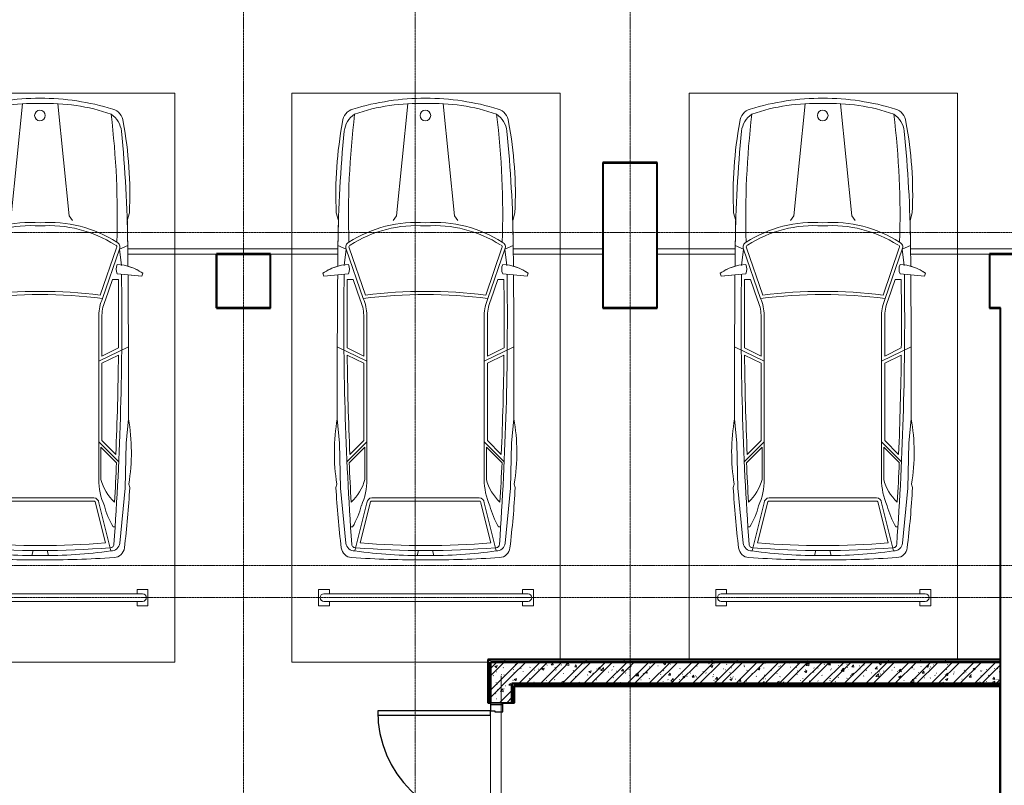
# Model space of a CAD drawing. Header units: millimetres. Extents: x 5617 to 131373, y -9330 to 158328.
# Tile 20 of 83: x 36578 to 45747, y 27952 to 35084. Entities that reach past the tile are written whole.
import ezdxf

# ---------------------------------------------------------------- set-up
doc = ezdxf.new("R2010")
doc.units = ezdxf.units.MM
doc.linetypes.add('ADSK_Линия сетки', pattern=[25, 20, -2.5, 0, -2.5])
doc.linetypes.add('Линия сетки', pattern=[25, 20, -2.5, 0, -2.5])
for name, color, linetype, lineweight in [('Двери', 7, 'Continuous', 18), ('Каркас несущий', 7, 'Continuous', 18), ('Каркас_Импост', 7, 'Continuous', 30), ('Монтажный зазор', 7, 'Continuous', 30), ('Оси', 7, 'Continuous', 9), ('Панель', 7, 'Continuous', 30), ('Парковка', 7, 'Continuous', 18), ('Перекрытия', 7, 'Continuous', 18), ('Стены разрез', 7, 'Continuous', 40), ('Стены штриховка', 7, 'Continuous', 40), ('Элементы узлов', 7, 'Continuous', 18)]:
    doc.layers.add(name, color=color, linetype=linetype, lineweight=lineweight)
pattern_1 = [(50, (0, 0), (218.62117, -19.1268), [22.86, -251.46]), (355, (0, 0), (-42.29187, 229.2684), [18.288, -201.168]), (100.451, (18.22, -1.6), (176.33107, 210.13963), [19.428, -213.708]), (46.184, (0, 60.96), (325.29495, -50.45164), [34.29, -377.19]), (96.636, (27.1, 56.76), (284.883, 296.9127), [29.142, -320.562]), (351.184, (0, 60.96), (284.8858, 296.9107), [27.432, -301.752]), (21, (30.48, 45.72), (181.93753, -122.71832), [22.86, -251.46]), (326, (30.48, 45.72), (74.16223, 221.0262), [18.288, -201.168]), (71.451, (45.64, 35.5), (256.10035, 98.30526), [19.428, -213.708]), (37.5, (0, 0), (3.70639, 101.465895), [3.353, -195.377, 3.353, -200.863, -201.93]), (37.5, (0, 0), (3.70639, 101.465895), [-402.946, 3.353, -198.577]), (7.5, (0, 0), (80.18358, 120.21653), [3.353, -113.081, 3.353, -190.805, -76.962]), (7.5, (0, 0), (80.18358, 120.21653), [-310.591, 3.353, -73.609]), (327.5, (-67.97, 0), (162.708646, -6.87497), [3.353, -72.847, 3.353, -234.391, -315.468]), (327.5, (-67.97, 0), (162.708646, -6.87497), [-313.944, 3.353, -312.115]), (317.5, (-98.45, 0), (177.75468, 30.51183), [3.353, -95.707, 3.353, -154.534, -224.028]), (317.5, (-98.45, 0), (177.75468, 30.51183), [-256.946, 3.353, -220.675])]
pattern_2 = [(45, (0, 0), (-101.02788, 101.02788), []), (45, (67.35, 0), (-101.02788, 101.02788), [])]
pattern_3 = [(0, (0, 0), (406.4, 101.6), [33.528, -271.272, 33.528, -271.272, -1625.6]), (0, (0, 0), (406.4, 101.6), [-609.6, 33.528, -576.072, 33.528, -271.272, -711.2]), (0, (0, 0), (406.4, 101.6), [-1524, 33.528, -169.672, 33.528, -474.472]), (120, (152.4, 50.8), (-291.18818, 301.15272), [33.528, -271.272, 33.528, -271.272, -1625.6]), (120, (152.4, 50.8), (-291.18818, 301.15272), [-609.6, 33.528, -576.072, 33.528, -271.272, -711.2]), (120, (152.4, 50.8), (-291.18818, 301.15272), [-1524, 33.528, -169.672, 33.528, -474.472]), (240, (203.2, 254), (-115.21182, -402.75272), [33.528, -271.272, 33.528, -271.272, -1625.6]), (240, (203.2, 254), (-115.21182, -402.75272), [-609.6, 33.528, -576.072, 33.528, -271.272, -711.2]), (240, (203.2, 254), (-115.21182, -402.75272), [-1524, 33.528, -169.672, 33.528, -474.472])]

# ---------------------------------------------------------------- blocks, each defined once
blk = doc.blocks.new('101_Дверь_Однопольная - _ПЧ_Мет_1000х2000_ВРУ_ГРЩ_EIS60_Л-4454155-МКСС_LB01_-7_650__Кабельные конструкции_Лотки_4')
at = {"layer": 'Каркас_Импост', "color": 253, "true_color": 0xaaaaaa}
for p, q in [((-525, 100), (-585, 100)), ((-585, 100), (-585, -15)), ((-525, 60), (-525, 100)), ((585, 100), (525, 100)), ((525, 100), (525, 60)), ((585, -15), (585, 100)), ((-515, 60), (-525, 60)), ((-515, -15), (-515, 60)), ((525, 60), (515, 60)), ((515, 60), (515, -15)), ((-585, -15), (-515, -15)), ((515, -15), (585, -15))]:
    blk.add_line(p, q, dxfattribs=at)
at = {"layer": 'Монтажный зазор', "color": 253, "true_color": 0xaaaaaa}
for p, q in [((-585, 100), (-600, 100)), ((-600, 100), (-600, -15)), ((-585, -15), (-585, 100)), ((600, 100), (585, 100)), ((585, 100), (585, -15)), ((600, -15), (600, 100)), ((-600, -15), (-585, -15)), ((585, -15), (600, -15))]:
    blk.add_line(p, q, dxfattribs=at)
at = {"layer": 'Панель', "color": 253, "true_color": 0xaaaaaa}
for p, q in [((525, 1150), (485, 1150)), ((485, 1150), (485, 100)), ((525, 100), (525, 1150)), ((485, 100), (525, 100))]:
    blk.add_line(p, q, dxfattribs=at)
blk.add_arc((525, 100), 1050, 90, 180, dxfattribs=at)
blk = doc.blocks.new('ПР - _ПЧ_1200_200_Оп250-250_Шаг300_Арм16_Арм10-V19-МКСС_LB01_-7_650__Кабельные конструкции_Лотки_4')
at = {"layer": 'Каркас несущий', "color": 21, "true_color": 0xffaaaa}
for p, q in [((-850, 0), (850, 0)), ((-850, 0), (-600, 0)), ((-515, 0), (515, 0)), ((600, 0), (850, 0))]:
    blk.add_line(p, q, dxfattribs=at)
blk = doc.blocks.new('199_Парковочные места 3 класса и МГН - Средний класс-5604842-МКСС_LB01_-7_650__Кабельные конструкции_Лотки_4')
at = {"layer": 'Парковка', "color": 253, "true_color": 0xaaaaaa}
for p, q in [((0, 5275), (0, 0)), ((2500, 0), (2500, 5275)), ((250, 4775), (350, 4775)), ((250, 4625), (250, 4775)), ((350, 4735), (350, 4775)), ((2150, 4735), (2150, 4775)), ((2150, 4775), (2250, 4775)), ((2250, 4625), (2250, 4775)), ((300, 4735), (2200, 4735)), ((250, 4625), (350, 4625)), ((300, 4665), (2200, 4665)), ((350, 4625), (350, 4665)), ((2150, 4625), (2150, 4665)), ((2150, 4625), (2250, 4625)), ((0, 0), (2500, 0))]:
    blk.add_line(p, q, dxfattribs=at)
for centre, start, end in [((300, 4700), 90, 270), ((2200, 4700), 270, 90)]:
    blk.add_arc(centre, 35, start, end, dxfattribs=at)
at = {"layer": 'Элементы узлов', "color": 253, "true_color": 0xaaaaaa}
for p, q in [((707.7, 3817), (596, 4265.1)), ((1188.1, 4261.3), (1176.6, 4307.4)), ((1319.5, 4261.3), (1331, 4307.4)), ((1799.9, 3817), (1911.6, 4265.1)), ((511.9, 4192.1), (462.6, 3681.8)), ((737.9, 3819.8), (645.9, 4188.9)), ((1769.7, 3819.8), (1861.7, 4188.9)), ((1995.8, 4192.1), (2045.1, 3681.8)), ((574.3, 4041.7), (555, 4041.7)), ((1933.4, 4041.7), (1952.6, 4041.7)), ((1253.8, 3800.9), (753.8, 3800.9)), ((1253.8, 3770.9), (753.8, 3770.9)), ((1253.8, 3800.9), (1753.8, 3800.9)), ((1253.8, 3770.9), (1753.8, 3770.9)), ((419.2, 3675.6), (428.5, 3641.5)), ((428.5, 3641.5), (419.2, 3675.6)), ((462.6, 3681.8), (453.3, 3259.9)), ((2045.1, 3681.8), (2054.4, 3259.9)), ((2088.5, 3675.6), (2079.2, 3641.5)), ((2088.5, 3675.6), (2079.2, 3641.5)), ((687.7, 3297.4), (687.7, 3598.1)), ((707.7, 2069.1), (707.7, 3598.1)), ((1800, 2069.1), (1799.9, 3598.1)), ((1819.9, 3297.4), (1819.9, 3598.1)), ((707.7, 3249.1), (521.7, 3435.1)), ((687.7, 3297.4), (542, 3443)), ((1799.9, 3249.1), (1986, 3435.1)), ((1819.9, 3297.4), (1965.6, 3443)), ((677.7, 3236.7), (548.7, 3365.7)), ((1830, 3236.7), (1959, 3365.7)), ((453.3, 3259.9), (431.6, 3033.4)), ((677.7, 2516.2), (677.7, 3236.7)), ((1830, 2516.2), (1830, 3236.7)), ((2054.4, 3259.9), (2076.1, 3033.4)), ((707.7, 2497.5), (431.5, 2362.6)), ((677.7, 2516.2), (524, 2441.1)), ((1800, 2497.5), (2076.1, 2362.6)), ((1830, 2516.2), (1983.6, 2441.1)), ((677.7, 2449.4), (523.4, 2374)), ((677.7, 2069.4), (677.7, 2449.4)), ((1830, 2069.4), (1830, 2449.4)), ((1830, 2449.4), (1984.3, 2374)), ((515.3, 1452.5), (672.7, 1914.3)), ((542.8, 1440), (693.3, 1881.5)), ((580.4, 1736.3), (644.8, 1925.3)), ((1964.9, 1440), (1814.4, 1881.5)), ((1992.3, 1452.5), (1834.9, 1914.3)), ((1927.3, 1736.3), (1862.8, 1925.3)), ((297.9, 1678.4), (307.5, 1706.8)), ((297.9, 1678.4), (307.5, 1706.8)), ((307.5, 1706.8), (535.8, 1682.8)), ((307.5, 1706.8), (435.2, 1693.4)), ((580.4, 1736.3), (524.7, 1736.3)), ((1927.3, 1736.3), (1982.9, 1736.3)), ((2200.1, 1706.8), (1971.9, 1682.8)), ((2072.4, 1693.4), (2200.1, 1706.8)), ((2209.8, 1678.4), (2200.1, 1706.8)), ((2200.1, 1706.8), (2209.8, 1678.4)), ((435.9, 1612.5), (437.8, 1418.4)), ((437.8, 1418.4), (435.9, 1612.5)), ((515.3, 1452.5), (496.7, 1604.6)), ((1992.3, 1452.5), (2010.9, 1604.6)), ((2071.8, 1612.5), (2069.9, 1418.4)), ((2071.8, 1612.5), (2069.9, 1418.4)), ((515.3, 1452.5), (437.8, 1418.4)), ((1992.3, 1452.5), (2069.9, 1418.4)), ((422.3, 1114.3), (442.5, 1185.5)), ((422.3, 1114.3), (442.5, 1185.5)), ((952.8, 1185.7), (983.8, 1142.3)), ((983.8, 1142.3), (1089.6, 98.7)), ((1523.8, 1142.3), (1418.1, 98.7)), ((1554.8, 1185.7), (1523.8, 1142.3)), ((2085.4, 1114.3), (2065.2, 1185.5)), ((2065.2, 1185.5), (2085.4, 1114.3))]:
    blk.add_line(p, q, dxfattribs=at)
blk.add_circle((1255.7, 208.4), 49.6, dxfattribs=at)
for centre, radius, start, end in [((571.1, 4224.2), 103.1, 93.64072, 173.11645), ((571.1, 4224.2), 103.1, 93.64072, 173.11645), ((1249.8, -6442.3), 10791.2, 89.97872, 93.64072), ((1249.8, -6442.3), 10791.2, 89.97872, 93.64072), ((1257.8, -6442.3), 10791.2, 86.35928, 90.02128), ((1257.8, -6442.3), 10791.2, 86.35928, 90.02128), ((1936.5, 4224.2), 103.1, 6.88355, 86.35928), ((1936.5, 4224.2), 103.1, 6.88355, 86.35928), ((9206.1, 3181.8), 8800.8, 173.11645, 176.78329), ((9206.1, 3181.8), 8800.8, 173.11645, 176.78329), ((592.6, 4184.1), 81.1, 87.57714, 174.30712), ((599.8, 4201.7), 33.8, 82.90499, 175.94567), ((1185.4, 179.7), 4127.7, 89.05008, 98.20922), ((1253.8, -3792.2), 8053.7, 85.37189, 94.62811), ((1322.3, 179.7), 4127.7, 81.79078, 90.94992), ((1907.8, 4201.7), 33.8, 4.05433, 97.09501), ((1915.1, 4184.1), 81.1, 5.69288, 92.42286), ((-6698.4, 3181.8), 8800.8, 3.21671, 6.88355), ((-6698.4, 3181.8), 8800.8, 3.21671, 6.88355), ((29999.8, 2117.9), 29507.5, 175.94567, 180.83663), ((1253.8, -2688.8), 6904.6, 84.9489, 95.0511), ((-27492.1, 2117.9), 29507.5, 359.16337, 4.05433), ((-103, 3648.4), 783.2, 14.41856, 30.14464), ((2610.7, 3648.4), 783.2, 149.85536, 165.58144), ((29999.8, 2117.9), 29487.5, 176.7104, 177.42426), ((270, 3491.9), 431, 14.26033, 47.55829), ((104.4, 3598.1), 603.3, 359.9999, 24.0001), ((753.8, 3817), 46.1, 180, 270), ((753.8, 3817), 16.1, 170.21272, 270), ((1753.8, 3817), 16.1, 270, 9.78728), ((1753.8, 3817), 46.1, 270, 360), ((2403.2, 3598.1), 603.3, 155.9999, 180.0001), ((2237.6, 3491.9), 431, 132.44171, 165.73967), ((-27492.1, 2117.9), 29487.5, 2.57574, 3.2896), ((2197.9, 3346.5), 1793.9, 170.53349, 190.05076), ((2197.9, 3346.5), 1793.9, 170.53349, 190.05076), ((309.7, 3346.5), 1793.9, 349.94924, 9.46651), ((309.7, 3346.5), 1793.9, 349.94924, 9.46651), ((29999.8, 2117.9), 29477.5, 177.57386, 179.37165), ((-27492.1, 2117.9), 29477.5, 0.62835, 2.42614), ((122294.8, 2693.9), 121863.7, 179.840376, 180.470422), ((122294.8, 2693.9), 121863.7, 179.840376, 180.470422), ((-119787.1, 2693.9), 121863.7, 359.529578, 0.159624), ((-119787.1, 2693.9), 121863.7, 359.529578, 0.159624), ((29999.8, 2117.9), 29477.5, 179.50208, 180.74176), ((-27492.1, 2117.9), 29477.5, 359.25824, 0.49792), ((308.1, 2077.9), 369.7, 335.61396, 358.68292), ((308.1, 2077.9), 399.7, 335.8269, 358.73332), ((2199.5, 2077.9), 399.7, 181.26668, 204.1731), ((2199.5, 2077.9), 369.7, 181.31708, 204.38604), ((1253.8, 6444.6), 4567.5, 262.69112, 277.30914), ((1253.8, 6444.6), 4597.5, 262.99667, 277.00359), ((545.7, 2019.9), 421.9, 234.03344, 268.65511), ((545.7, 2019.9), 421.9, 234.03344, 254.91982), ((444.1, 1640.4), 100.9, 335.18442, 24.81558), ((2063.5, 1640.4), 100.9, 155.18442, 204.81558), ((1962, 2019.9), 421.9, 271.34489, 305.96656), ((1962, 2019.9), 421.9, 285.08018, 305.96656), ((12318.1, 1542.7), 11881, 180.5997, 185.74132), ((12318.1, 1542.7), 11881, 180.5997, 181.72311), ((555, 1431.5), 44.9, 152.07654, 249.86273), ((8357.7, 1141), 7822.1, 178.18053, 186.93909), ((1172.2, 2380), 1175.5, 237.43771, 273.98192), ((555, 1431.5), 14.9, 145.34334, 249.86273), ((1172.2, 2380), 1145.5, 237.43771, 274.08639), ((1335.5, 2380), 1145.5, 265.91361, 302.76957), ((1335.5, 2380), 1175.5, 266.01808, 302.56229), ((-5850.1, 1141), 7822.1, 353.06091, 1.81947), ((1952.7, 1431.5), 14.9, 280.82416, 34.65666), ((1952.7, 1431.5), 44.9, 290.13727, 27.92346), ((-9810.4, 1542.7), 11881, 354.25868, 359.4003), ((-9810.4, 1542.7), 11881, 358.27689, 359.4003), ((3990.7, 937.1), 3572.9, 177.15703, 190.80498), ((3990.7, 937.1), 3572.9, 177.15703, 190.80498), ((-1483.1, 937.1), 3572.9, 349.19502, 2.84297), ((-1483.1, 937.1), 3572.9, 349.19502, 2.84297), ((710.3, 375.7), 214.7, 185.74132, 236.84435), ((1797.4, 375.7), 214.7, 303.15565, 354.25868), ((617.5, 279.1), 136.8, 184.93354, 253.12837), ((617.5, 279.1), 136.8, 184.93354, 253.12837), ((1178.2, 1868.5), 1772, 250.71315, 272.44644), ((1329.5, 1868.5), 1772, 267.55356, 289.28685), ((1890.2, 279.1), 136.8, 286.87163, 355.06646), ((1890.2, 279.1), 136.8, 286.87163, 355.06646), ((1253.8, 2377.4), 2329.4, 253.12837, 269.9999), ((1253.8, 2377.4), 2329.4, 253.12837, 269.9999), ((1253.8, 2377.4), 2329.4, 270.0001, 286.87163), ((1253.8, 2377.4), 2329.4, 270.0001, 286.87163)]:
    blk.add_arc(centre, radius, start, end, dxfattribs=at)
blk = doc.blocks.new('199_Парковочные места 3 класса и МГН - Средний класс-V26-МКСС_LB01_-7_650__Кабельные конструкции_Лотки_4')
at = {"layer": 'Парковка', "color": 253, "true_color": 0xaaaaaa}
for p, q in [((0, 5275), (0, 0)), ((2500, 5300), (675, 5300)), ((2500, 0), (2500, 5300)), ((250, 4775), (350, 4775)), ((250, 4625), (250, 4775)), ((350, 4735), (350, 4775)), ((2150, 4735), (2150, 4775)), ((2150, 4775), (2250, 4775)), ((2250, 4625), (2250, 4775)), ((300, 4735), (2200, 4735)), ((250, 4625), (350, 4625)), ((300, 4665), (2200, 4665)), ((350, 4625), (350, 4665)), ((2150, 4625), (2150, 4665)), ((2150, 4625), (2250, 4625)), ((0, 0), (2500, 0))]:
    blk.add_line(p, q, dxfattribs=at)
for centre, start, end in [((300, 4700), 90, 270), ((2200, 4700), 270, 90)]:
    blk.add_arc(centre, 35, start, end, dxfattribs=at)
at = {"layer": 'Элементы узлов', "color": 253, "true_color": 0xaaaaaa}
for p, q in [((707.7, 3817), (596, 4265.1)), ((1188.1, 4261.3), (1176.6, 4307.4)), ((1319.5, 4261.3), (1331, 4307.4)), ((1799.9, 3817), (1911.6, 4265.1)), ((511.9, 4192.1), (462.6, 3681.8)), ((737.9, 3819.8), (645.9, 4188.9)), ((1769.7, 3819.8), (1861.7, 4188.9)), ((1995.8, 4192.1), (2045.1, 3681.8)), ((574.3, 4041.7), (555, 4041.7)), ((1933.4, 4041.7), (1952.6, 4041.7)), ((1253.8, 3800.9), (753.8, 3800.9)), ((1253.8, 3770.9), (753.8, 3770.9)), ((1253.8, 3800.9), (1753.8, 3800.9)), ((1253.8, 3770.9), (1753.8, 3770.9)), ((419.2, 3675.6), (428.5, 3641.5)), ((428.5, 3641.5), (419.2, 3675.6)), ((462.6, 3681.8), (453.3, 3259.9)), ((2045.1, 3681.8), (2054.4, 3259.9)), ((2088.5, 3675.6), (2079.2, 3641.5)), ((2088.5, 3675.6), (2079.2, 3641.5)), ((687.7, 3297.4), (687.7, 3598.1)), ((707.7, 2069.1), (707.7, 3598.1)), ((1800, 2069.1), (1799.9, 3598.1)), ((1819.9, 3297.4), (1819.9, 3598.1)), ((707.7, 3249.1), (521.7, 3435.1)), ((687.7, 3297.4), (542, 3443)), ((1799.9, 3249.1), (1986, 3435.1)), ((1819.9, 3297.4), (1965.6, 3443)), ((677.7, 3236.7), (548.7, 3365.7)), ((1830, 3236.7), (1959, 3365.7)), ((453.3, 3259.9), (431.6, 3033.4)), ((677.7, 2516.2), (677.7, 3236.7)), ((1830, 2516.2), (1830, 3236.7)), ((2054.4, 3259.9), (2076.1, 3033.4)), ((707.7, 2497.5), (431.5, 2362.6)), ((677.7, 2516.2), (524, 2441.1)), ((1800, 2497.5), (2076.1, 2362.6)), ((1830, 2516.2), (1983.6, 2441.1)), ((677.7, 2449.4), (523.4, 2374)), ((677.7, 2069.4), (677.7, 2449.4)), ((1830, 2069.4), (1830, 2449.4)), ((1830, 2449.4), (1984.3, 2374)), ((515.3, 1452.5), (672.7, 1914.3)), ((542.8, 1440), (693.3, 1881.5)), ((580.4, 1736.3), (644.8, 1925.3)), ((1964.9, 1440), (1814.4, 1881.5)), ((1992.3, 1452.5), (1834.9, 1914.3)), ((1927.3, 1736.3), (1862.8, 1925.3)), ((297.9, 1678.4), (307.5, 1706.8)), ((297.9, 1678.4), (307.5, 1706.8)), ((307.5, 1706.8), (535.8, 1682.8)), ((307.5, 1706.8), (435.2, 1693.4)), ((580.4, 1736.3), (524.7, 1736.3)), ((1927.3, 1736.3), (1982.9, 1736.3)), ((2200.1, 1706.8), (1971.9, 1682.8)), ((2072.4, 1693.4), (2200.1, 1706.8)), ((2209.8, 1678.4), (2200.1, 1706.8)), ((2200.1, 1706.8), (2209.8, 1678.4)), ((435.9, 1612.5), (437.8, 1418.4)), ((437.8, 1418.4), (435.9, 1612.5)), ((515.3, 1452.5), (496.7, 1604.6)), ((1992.3, 1452.5), (2010.9, 1604.6)), ((2071.8, 1612.5), (2069.9, 1418.4)), ((2071.8, 1612.5), (2069.9, 1418.4)), ((515.3, 1452.5), (437.8, 1418.4)), ((1992.3, 1452.5), (2069.9, 1418.4)), ((422.3, 1114.3), (442.5, 1185.5)), ((422.3, 1114.3), (442.5, 1185.5)), ((952.8, 1185.7), (983.8, 1142.3)), ((983.8, 1142.3), (1089.6, 98.7)), ((1523.8, 1142.3), (1418.1, 98.7)), ((1554.8, 1185.7), (1523.8, 1142.3)), ((2085.4, 1114.3), (2065.2, 1185.5)), ((2065.2, 1185.5), (2085.4, 1114.3))]:
    blk.add_line(p, q, dxfattribs=at)
blk.add_circle((1255.7, 208.4), 49.6, dxfattribs=at)
for centre, radius, start, end in [((571.1, 4224.2), 103.1, 93.64072, 173.11645), ((571.1, 4224.2), 103.1, 93.64072, 173.11645), ((1249.8, -6442.3), 10791.2, 89.97872, 93.64072), ((1249.8, -6442.3), 10791.2, 89.97872, 93.64072), ((1257.8, -6442.3), 10791.2, 86.35928, 90.02128), ((1257.8, -6442.3), 10791.2, 86.35928, 90.02128), ((1936.5, 4224.2), 103.1, 6.88355, 86.35928), ((1936.5, 4224.2), 103.1, 6.88355, 86.35928), ((9206.1, 3181.8), 8800.8, 173.11645, 176.78329), ((9206.1, 3181.8), 8800.8, 173.11645, 176.78329), ((592.6, 4184.1), 81.1, 87.57714, 174.30712), ((599.8, 4201.7), 33.8, 82.90499, 175.94567), ((1185.4, 179.7), 4127.7, 89.05008, 98.20922), ((1253.8, -3792.2), 8053.7, 85.37189, 94.62811), ((1322.3, 179.7), 4127.7, 81.79078, 90.94992), ((1907.8, 4201.7), 33.8, 4.05433, 97.09501), ((1915.1, 4184.1), 81.1, 5.69288, 92.42286), ((-6698.4, 3181.8), 8800.8, 3.21671, 6.88355), ((-6698.4, 3181.8), 8800.8, 3.21671, 6.88355), ((29999.8, 2117.9), 29507.5, 175.94567, 180.83663), ((1253.8, -2688.8), 6904.6, 84.9489, 95.0511), ((-27492.1, 2117.9), 29507.5, 359.16337, 4.05433), ((-103, 3648.4), 783.2, 14.41856, 30.14464), ((2610.7, 3648.4), 783.2, 149.85536, 165.58144), ((29999.8, 2117.9), 29487.5, 176.7104, 177.42426), ((270, 3491.9), 431, 14.26033, 47.55829), ((104.4, 3598.1), 603.3, 359.9999, 24.0001), ((753.8, 3817), 46.1, 180, 270), ((753.8, 3817), 16.1, 170.21272, 270), ((1753.8, 3817), 16.1, 270, 9.78728), ((1753.8, 3817), 46.1, 270, 360), ((2403.2, 3598.1), 603.3, 155.9999, 180.0001), ((2237.6, 3491.9), 431, 132.44171, 165.73967), ((-27492.1, 2117.9), 29487.5, 2.57574, 3.2896), ((2197.9, 3346.5), 1793.9, 170.53349, 190.05076), ((2197.9, 3346.5), 1793.9, 170.53349, 190.05076), ((309.7, 3346.5), 1793.9, 349.94924, 9.46651), ((309.7, 3346.5), 1793.9, 349.94924, 9.46651), ((29999.8, 2117.9), 29477.5, 177.57386, 179.37165), ((-27492.1, 2117.9), 29477.5, 0.62835, 2.42614), ((122294.8, 2693.9), 121863.7, 179.840376, 180.470422), ((122294.8, 2693.9), 121863.7, 179.840376, 180.470422), ((-119787.1, 2693.9), 121863.7, 359.529578, 0.159624), ((-119787.1, 2693.9), 121863.7, 359.529578, 0.159624), ((29999.8, 2117.9), 29477.5, 179.50208, 180.74176), ((-27492.1, 2117.9), 29477.5, 359.25824, 0.49792), ((308.1, 2077.9), 369.7, 335.61396, 358.68292), ((308.1, 2077.9), 399.7, 335.8269, 358.73332), ((2199.5, 2077.9), 399.7, 181.26668, 204.1731), ((2199.5, 2077.9), 369.7, 181.31708, 204.38604), ((1253.8, 6444.6), 4567.5, 262.69112, 277.30914), ((1253.8, 6444.6), 4597.5, 262.99667, 277.00359), ((545.7, 2019.9), 421.9, 234.03344, 268.65511), ((545.7, 2019.9), 421.9, 234.03344, 254.91982), ((444.1, 1640.4), 100.9, 335.18442, 24.81558), ((2063.5, 1640.4), 100.9, 155.18442, 204.81558), ((1962, 2019.9), 421.9, 271.34489, 305.96656), ((1962, 2019.9), 421.9, 285.08018, 305.96656), ((12318.1, 1542.7), 11881, 180.5997, 185.74132), ((12318.1, 1542.7), 11881, 180.5997, 181.72311), ((555, 1431.5), 44.9, 152.07654, 249.86273), ((8357.7, 1141), 7822.1, 178.18053, 186.93909), ((1172.2, 2380), 1175.5, 237.43771, 273.98192), ((555, 1431.5), 14.9, 145.34334, 249.86273), ((1172.2, 2380), 1145.5, 237.43771, 274.08639), ((1335.5, 2380), 1145.5, 265.91361, 302.76957), ((1335.5, 2380), 1175.5, 266.01808, 302.56229), ((-5850.1, 1141), 7822.1, 353.06091, 1.81947), ((1952.7, 1431.5), 14.9, 280.82416, 34.65666), ((1952.7, 1431.5), 44.9, 290.13727, 27.92346), ((-9810.4, 1542.7), 11881, 354.25868, 359.4003), ((-9810.4, 1542.7), 11881, 358.27689, 359.4003), ((3990.7, 937.1), 3572.9, 177.15703, 190.80498), ((3990.7, 937.1), 3572.9, 177.15703, 190.80498), ((-1483.1, 937.1), 3572.9, 349.19502, 2.84297), ((-1483.1, 937.1), 3572.9, 349.19502, 2.84297), ((710.3, 375.7), 214.7, 185.74132, 236.84435), ((1797.4, 375.7), 214.7, 303.15565, 354.25868), ((617.5, 279.1), 136.8, 184.93354, 253.12837), ((617.5, 279.1), 136.8, 184.93354, 253.12837), ((1178.2, 1868.5), 1772, 250.71315, 272.44644), ((1329.5, 1868.5), 1772, 267.55356, 289.28685), ((1890.2, 279.1), 136.8, 286.87163, 355.06646), ((1890.2, 279.1), 136.8, 286.87163, 355.06646), ((1253.8, 2377.4), 2329.4, 253.12837, 269.9999), ((1253.8, 2377.4), 2329.4, 253.12837, 269.9999), ((1253.8, 2377.4), 2329.4, 270.0001, 286.87163), ((1253.8, 2377.4), 2329.4, 270.0001, 286.87163)]:
    blk.add_arc(centre, radius, start, end, dxfattribs=at)
blk = doc.blocks.new('199_Парковочные места 3 класса и МГН - Средний класс-V27-МКСС_LB01_-7_650__Кабельные конструкции_Лотки_4')
at = {"layer": 'Парковка', "color": 253, "true_color": 0xaaaaaa}
for p, q in [((2500, 5300), (0, 5300)), ((0, 5300), (0, 0)), ((2500, 0), (2500, 5300)), ((250, 4775), (350, 4775)), ((250, 4625), (250, 4775)), ((350, 4735), (350, 4775)), ((2150, 4735), (2150, 4775)), ((2150, 4775), (2250, 4775)), ((2250, 4625), (2250, 4775)), ((300, 4735), (2200, 4735)), ((250, 4625), (350, 4625)), ((300, 4665), (2200, 4665)), ((350, 4625), (350, 4665)), ((2150, 4625), (2150, 4665)), ((2150, 4625), (2250, 4625)), ((0, 0), (2500, 0))]:
    blk.add_line(p, q, dxfattribs=at)
for centre, start, end in [((300, 4700), 90, 270), ((2200, 4700), 270, 90)]:
    blk.add_arc(centre, 35, start, end, dxfattribs=at)
at = {"layer": 'Элементы узлов', "color": 253, "true_color": 0xaaaaaa}
for p, q in [((707.7, 3817), (596, 4265.1)), ((1188.1, 4261.3), (1176.6, 4307.4)), ((1319.5, 4261.3), (1331, 4307.4)), ((1799.9, 3817), (1911.6, 4265.1)), ((511.9, 4192.1), (462.6, 3681.8)), ((737.9, 3819.8), (645.9, 4188.9)), ((1769.7, 3819.8), (1861.7, 4188.9)), ((1995.8, 4192.1), (2045.1, 3681.8)), ((574.3, 4041.7), (555, 4041.7)), ((1933.4, 4041.7), (1952.6, 4041.7)), ((1253.8, 3800.9), (753.8, 3800.9)), ((1253.8, 3770.9), (753.8, 3770.9)), ((1253.8, 3800.9), (1753.8, 3800.9)), ((1253.8, 3770.9), (1753.8, 3770.9)), ((419.2, 3675.6), (428.5, 3641.5)), ((428.5, 3641.5), (419.2, 3675.6)), ((462.6, 3681.8), (453.3, 3259.9)), ((2045.1, 3681.8), (2054.4, 3259.9)), ((2088.5, 3675.6), (2079.2, 3641.5)), ((2088.5, 3675.6), (2079.2, 3641.5)), ((687.7, 3297.4), (687.7, 3598.1)), ((707.7, 2069.1), (707.7, 3598.1)), ((1800, 2069.1), (1799.9, 3598.1)), ((1819.9, 3297.4), (1819.9, 3598.1)), ((707.7, 3249.1), (521.7, 3435.1)), ((687.7, 3297.4), (542, 3443)), ((1799.9, 3249.1), (1986, 3435.1)), ((1819.9, 3297.4), (1965.6, 3443)), ((677.7, 3236.7), (548.7, 3365.7)), ((1830, 3236.7), (1959, 3365.7)), ((453.3, 3259.9), (431.6, 3033.4)), ((677.7, 2516.2), (677.7, 3236.7)), ((1830, 2516.2), (1830, 3236.7)), ((2054.4, 3259.9), (2076.1, 3033.4)), ((707.7, 2497.5), (431.5, 2362.6)), ((677.7, 2516.2), (524, 2441.1)), ((1800, 2497.5), (2076.1, 2362.6)), ((1830, 2516.2), (1983.6, 2441.1)), ((677.7, 2449.4), (523.4, 2374)), ((677.7, 2069.4), (677.7, 2449.4)), ((1830, 2069.4), (1830, 2449.4)), ((1830, 2449.4), (1984.3, 2374)), ((515.3, 1452.5), (672.7, 1914.3)), ((542.8, 1440), (693.3, 1881.5)), ((580.4, 1736.3), (644.8, 1925.3)), ((1964.9, 1440), (1814.4, 1881.5)), ((1992.3, 1452.5), (1834.9, 1914.3)), ((1927.3, 1736.3), (1862.8, 1925.3)), ((297.9, 1678.4), (307.5, 1706.8)), ((297.9, 1678.4), (307.5, 1706.8)), ((307.5, 1706.8), (535.8, 1682.8)), ((307.5, 1706.8), (435.2, 1693.4)), ((580.4, 1736.3), (524.7, 1736.3)), ((1927.3, 1736.3), (1982.9, 1736.3)), ((2200.1, 1706.8), (1971.9, 1682.8)), ((2072.4, 1693.4), (2200.1, 1706.8)), ((2209.8, 1678.4), (2200.1, 1706.8)), ((2200.1, 1706.8), (2209.8, 1678.4)), ((435.9, 1612.5), (437.8, 1418.4)), ((437.8, 1418.4), (435.9, 1612.5)), ((515.3, 1452.5), (496.7, 1604.6)), ((1992.3, 1452.5), (2010.9, 1604.6)), ((2071.8, 1612.5), (2069.9, 1418.4)), ((2071.8, 1612.5), (2069.9, 1418.4)), ((515.3, 1452.5), (437.8, 1418.4)), ((1992.3, 1452.5), (2069.9, 1418.4)), ((422.3, 1114.3), (442.5, 1185.5)), ((422.3, 1114.3), (442.5, 1185.5)), ((952.8, 1185.7), (983.8, 1142.3)), ((983.8, 1142.3), (1089.6, 98.7)), ((1523.8, 1142.3), (1418.1, 98.7)), ((1554.8, 1185.7), (1523.8, 1142.3)), ((2085.4, 1114.3), (2065.2, 1185.5)), ((2065.2, 1185.5), (2085.4, 1114.3))]:
    blk.add_line(p, q, dxfattribs=at)
blk.add_circle((1255.7, 208.4), 49.6, dxfattribs=at)
for centre, radius, start, end in [((571.1, 4224.2), 103.1, 93.64072, 173.11645), ((571.1, 4224.2), 103.1, 93.64072, 173.11645), ((1249.8, -6442.3), 10791.2, 89.97872, 93.64072), ((1249.8, -6442.3), 10791.2, 89.97872, 93.64072), ((1257.8, -6442.3), 10791.2, 86.35928, 90.02128), ((1257.8, -6442.3), 10791.2, 86.35928, 90.02128), ((1936.5, 4224.2), 103.1, 6.88355, 86.35928), ((1936.5, 4224.2), 103.1, 6.88355, 86.35928), ((9206.1, 3181.8), 8800.8, 173.11645, 176.78329), ((9206.1, 3181.8), 8800.8, 173.11645, 176.78329), ((592.6, 4184.1), 81.1, 87.57714, 174.30712), ((599.8, 4201.7), 33.8, 82.90499, 175.94567), ((1185.4, 179.7), 4127.7, 89.05008, 98.20922), ((1253.8, -3792.2), 8053.7, 85.37189, 94.62811), ((1322.3, 179.7), 4127.7, 81.79078, 90.94992), ((1907.8, 4201.7), 33.8, 4.05433, 97.09501), ((1915.1, 4184.1), 81.1, 5.69288, 92.42286), ((-6698.4, 3181.8), 8800.8, 3.21671, 6.88355), ((-6698.4, 3181.8), 8800.8, 3.21671, 6.88355), ((29999.8, 2117.9), 29507.5, 175.94567, 180.83663), ((1253.8, -2688.8), 6904.6, 84.9489, 95.0511), ((-27492.1, 2117.9), 29507.5, 359.16337, 4.05433), ((-103, 3648.4), 783.2, 14.41856, 30.14464), ((2610.7, 3648.4), 783.2, 149.85536, 165.58144), ((29999.8, 2117.9), 29487.5, 176.7104, 177.42426), ((270, 3491.9), 431, 14.26033, 47.55829), ((104.4, 3598.1), 603.3, 359.9999, 24.0001), ((753.8, 3817), 46.1, 180, 270), ((753.8, 3817), 16.1, 170.21272, 270), ((1753.8, 3817), 16.1, 270, 9.78728), ((1753.8, 3817), 46.1, 270, 360), ((2403.2, 3598.1), 603.3, 155.9999, 180.0001), ((2237.6, 3491.9), 431, 132.44171, 165.73967), ((-27492.1, 2117.9), 29487.5, 2.57574, 3.2896), ((2197.9, 3346.5), 1793.9, 170.53349, 190.05076), ((2197.9, 3346.5), 1793.9, 170.53349, 190.05076), ((309.7, 3346.5), 1793.9, 349.94924, 9.46651), ((309.7, 3346.5), 1793.9, 349.94924, 9.46651), ((29999.8, 2117.9), 29477.5, 177.57386, 179.37165), ((-27492.1, 2117.9), 29477.5, 0.62835, 2.42614), ((122294.8, 2693.9), 121863.7, 179.840376, 180.470422), ((122294.8, 2693.9), 121863.7, 179.840376, 180.470422), ((-119787.1, 2693.9), 121863.7, 359.529578, 0.159624), ((-119787.1, 2693.9), 121863.7, 359.529578, 0.159624), ((29999.8, 2117.9), 29477.5, 179.50208, 180.74176), ((-27492.1, 2117.9), 29477.5, 359.25824, 0.49792), ((308.1, 2077.9), 369.7, 335.61396, 358.68292), ((308.1, 2077.9), 399.7, 335.8269, 358.73332), ((2199.5, 2077.9), 399.7, 181.26668, 204.1731), ((2199.5, 2077.9), 369.7, 181.31708, 204.38604), ((1253.8, 6444.6), 4567.5, 262.69112, 277.30914), ((1253.8, 6444.6), 4597.5, 262.99667, 277.00359), ((545.7, 2019.9), 421.9, 234.03344, 268.65511), ((545.7, 2019.9), 421.9, 234.03344, 254.91982), ((444.1, 1640.4), 100.9, 335.18442, 24.81558), ((2063.5, 1640.4), 100.9, 155.18442, 204.81558), ((1962, 2019.9), 421.9, 271.34489, 305.96656), ((1962, 2019.9), 421.9, 285.08018, 305.96656), ((12318.1, 1542.7), 11881, 180.5997, 185.74132), ((12318.1, 1542.7), 11881, 180.5997, 181.72311), ((555, 1431.5), 44.9, 152.07654, 249.86273), ((8357.7, 1141), 7822.1, 178.18053, 186.93909), ((1172.2, 2380), 1175.5, 237.43771, 273.98192), ((555, 1431.5), 14.9, 145.34334, 249.86273), ((1172.2, 2380), 1145.5, 237.43771, 274.08639), ((1335.5, 2380), 1145.5, 265.91361, 302.76957), ((1335.5, 2380), 1175.5, 266.01808, 302.56229), ((-5850.1, 1141), 7822.1, 353.06091, 1.81947), ((1952.7, 1431.5), 14.9, 280.82416, 34.65666), ((1952.7, 1431.5), 44.9, 290.13727, 27.92346), ((-9810.4, 1542.7), 11881, 354.25868, 359.4003), ((-9810.4, 1542.7), 11881, 358.27689, 359.4003), ((3990.7, 937.1), 3572.9, 177.15703, 190.80498), ((3990.7, 937.1), 3572.9, 177.15703, 190.80498), ((-1483.1, 937.1), 3572.9, 349.19502, 2.84297), ((-1483.1, 937.1), 3572.9, 349.19502, 2.84297), ((710.3, 375.7), 214.7, 185.74132, 236.84435), ((1797.4, 375.7), 214.7, 303.15565, 354.25868), ((617.5, 279.1), 136.8, 184.93354, 253.12837), ((617.5, 279.1), 136.8, 184.93354, 253.12837), ((1178.2, 1868.5), 1772, 250.71315, 272.44644), ((1329.5, 1868.5), 1772, 267.55356, 289.28685), ((1890.2, 279.1), 136.8, 286.87163, 355.06646), ((1890.2, 279.1), 136.8, 286.87163, 355.06646), ((1253.8, 2377.4), 2329.4, 253.12837, 269.9999), ((1253.8, 2377.4), 2329.4, 253.12837, 269.9999), ((1253.8, 2377.4), 2329.4, 270.0001, 286.87163), ((1253.8, 2377.4), 2329.4, 270.0001, 286.87163)]:
    blk.add_arc(centre, radius, start, end, dxfattribs=at)
blk = doc.blocks.new('135_SLK_GD_AR_rvt-1-МКСС_LB01_-7_650__Кабельные конструкции_Лотки_4')
at = {"layer": 'Стены разрез', "lineweight": 9, "true_color": 0xaaaaaa}
h = blk.add_hatch(dxfattribs=at)
h.set_pattern_fill('FP_4', color=253, style=0, pattern_type=2)
h.set_pattern_definition(pattern_3)
h.paths.add_polyline_path([(95850, 25852), (95850, 27520), (95830, 27520), (95830, 25852)])
h.paths.add_polyline_path([(95850, 28720), (95850, 29120), (95830, 29120), (95830, 28720)])
h = blk.add_hatch(dxfattribs=at)
h.set_pattern_fill('FP_4', color=253, style=0, pattern_type=2)
h.set_pattern_definition(pattern_3)
h.paths.add_polyline_path([(100598, 29100), (100598, 29120), (95850, 29120), (95850, 29100), (100546.9, 29100)])
h = blk.add_hatch(dxfattribs=at)
h.set_pattern_fill('FP_1', color=253, style=0, pattern_type=2)
h.set_pattern_definition(pattern_1)
h.paths.add_polyline_path([(95850, 25850), (96050, 25850), (96050, 27520), (95850, 27520)])
h.paths.add_polyline_path([(95850, 28720), (96050, 28720), (96050, 29100), (95850, 29100)])
h = blk.add_hatch(dxfattribs=at)
h.set_pattern_fill('FP_2', color=253, style=0, pattern_type=2)
h.set_pattern_definition(pattern_2)
h.paths.add_polyline_path([(95850, 25850), (96050, 25850), (96050, 27520), (95850, 27520)])
h.paths.add_polyline_path([(95850, 28720), (96050, 28720), (96050, 29100), (95850, 29100)])
h = blk.add_hatch(dxfattribs=at)
h.set_pattern_fill('FP_1', color=253, style=0, pattern_type=2)
h.set_pattern_definition(pattern_1)
h.paths.add_polyline_path([(96050, 28900), (100600, 28900), (100600, 29100), (96050, 29100)])
h = blk.add_hatch(dxfattribs=at)
h.set_pattern_fill('FP_2', color=253, style=0, pattern_type=2)
h.set_pattern_definition(pattern_2)
h.paths.add_polyline_path([(96050, 28900), (100600, 28900), (100600, 29100), (96050, 29100)])
h = blk.add_hatch(dxfattribs=at)
h.set_pattern_fill('FP_4', color=253, style=0, pattern_type=2)
h.set_pattern_definition(pattern_3)
h.paths.add_polyline_path([(96050, 28880), (100600, 28880), (100600, 28900), (96050, 28900)])
h = blk.add_hatch(dxfattribs=at)
h.set_pattern_fill('FP_4', color=253, style=0, pattern_type=2)
h.set_pattern_definition(pattern_3)
h.paths.add_polyline_path([(96070, 25850), (96070, 27520), (96050, 27520), (96050, 25850)])
h.paths.add_polyline_path([(96070, 28720), (96070, 28880), (96050, 28880), (96050, 28720)])
at = {"layer": 'Перекрытия', "color": 253, "true_color": 0xaaaaaa}
for p, q in [((96900, 32950), (96900, 33750)), ((96900, 33750), (97400, 33750)), ((97400, 33750), (97400, 32950)), ((92472.8, 32950), (94429.8, 32950)), ((96062.5, 32950), (96900, 32950)), ((97400, 32950), (98129.8, 32950)), ((99762.5, 32950), (102029.8, 32950)), ((93300, 32900), (92473.3, 32900)), ((93300, 32400), (93300, 32900)), ((94429.3, 32900), (93800, 32900)), ((93800, 32900), (93800, 32400)), ((96900, 32900), (96063.1, 32900)), ((96900, 32400), (96900, 32900)), ((98129.3, 32900), (97400, 32900)), ((97400, 32900), (97400, 32400)), ((100500, 32900), (99763.1, 32900)), ((100500, 32400), (100500, 32900)), ((93800, 32400), (93300, 32400)), ((97400, 32400), (96900, 32400)), ((100600, 32400), (100500, 32400)), ((100600, 29100), (100600, 32400)), ((95850, 27595), (95850, 28605)), ((95850, 28605), (95850, 27595))]:
    blk.add_line(p, q, dxfattribs=at)
at = {"layer": 'Стены разрез', "color": 253, "true_color": 0xaaaaaa}
for p, q in [((96900, 33752), (96898, 33752)), ((96898, 33752), (96898, 32398)), ((97402, 33752), (96900, 33752)), ((96900, 32400), (96900, 33750)), ((96900, 33750), (97400, 33750)), ((97400, 33750), (97400, 32400)), ((97402, 33750), (97402, 33752)), ((97402, 32398), (97402, 33750)), ((93300, 32902), (93298, 32902)), ((93298, 32902), (93298, 32398)), ((93802, 32902), (93300, 32902)), ((93300, 32400), (93300, 32900)), ((93300, 32900), (93800, 32900)), ((93800, 32900), (93800, 32400)), ((93802, 32900), (93802, 32902)), ((93802, 32398), (93802, 32900)), ((100500, 32902), (100498, 32902)), ((100498, 32902), (100498, 32398)), ((101002, 32902), (100500, 32902)), ((100500, 32400), (100500, 32900)), ((100500, 32900), (101000, 32900)), ((93298, 32398), (93300, 32398)), ((93800, 32400), (93300, 32400)), ((93300, 32398), (93800, 32398)), ((93800, 32398), (93802, 32398)), ((96898, 32398), (96900, 32398)), ((97400, 32400), (96900, 32400)), ((96900, 32398), (97400, 32398)), ((97400, 32398), (97402, 32398)), ((100498, 32398), (100500, 32398)), ((100598, 32400), (100500, 32400)), ((100500, 32398), (100598, 32398)), ((100600, 32400), (100598, 32400)), ((100598, 32398), (100598, 29125)), ((100600, 29125), (100600, 32400)), ((95830, 29125), (95825, 29125)), ((95825, 29125), (95825, 28720)), ((95850, 29125), (95830, 29125)), ((100598, 29125), (95850, 29125)), ((96050, 29100), (95850, 29100)), ((95850, 29100), (100598, 29100)), ((100600, 29100), (96050, 29100)), ((100598, 29100), (100600, 29100)), ((100600, 29100), (100600, 29125)), ((100600, 28900), (100600, 29100)), ((96050, 28875), (96050, 28900)), ((96050, 28900), (96050, 28880)), ((100600, 28875), (100600, 28900)), ((96075, 28875), (100595, 28875)), ((96075, 28720), (96075, 28875)), ((100595, 28875), (100595, 25855)), ((100600, 25855), (100600, 28875)), ((95825, 28720), (95850, 28720)), ((95965, 28720), (96050, 28720)), ((96050, 28720), (96075, 28720))]:
    blk.add_line(p, q, dxfattribs=at)
at = {"layer": 'Стены штриховка', "color": 253, "true_color": 0xaaaaaa}
for p, q in [((95830, 29120), (95830, 28720)), ((95830, 29120), (95850, 29120)), ((100598, 29120), (95850, 29120)), ((95850, 29100), (95850, 28720)), ((95850, 28720), (95850, 29100)), ((100598, 29125), (100598, 29120)), ((100598, 29120), (100598, 29100)), ((96050, 28900), (100600, 28900)), ((100600, 28900), (96050, 28900)), ((96050, 28880), (96050, 28875)), ((96050, 28720), (96050, 28875)), ((96050, 28875), (96050, 28720)), ((96070, 28880), (100600, 28880)), ((96070, 28875), (96070, 28880)), ((96070, 28720), (96070, 28875))]:
    blk.add_line(p, q, dxfattribs=at)
at = {"layer": 'Двери', "color": 253, "lineweight": 18, "true_color": 0xaaaaaa, "rotation": 89.99999999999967}
blk.add_blockref('101_Дверь_Однопольная - _ПЧ_Мет_1000х2000_ВРУ_ГРЩ_EIS60_Л-4454155-МКСС_LB01_-7_650__Кабельные конструкции_Лотки_4', (95950, 28120), dxfattribs=at)
at = {"layer": 'Каркас несущий', "color": 253, "lineweight": 18, "true_color": 0xaaaaaa, "rotation": 89.99999999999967}
blk.add_blockref('ПР - _ПЧ_1200_200_Оп250-250_Шаг300_Арм16_Арм10-V19-МКСС_LB01_-7_650__Кабельные конструкции_Лотки_4', (95950, 28120), dxfattribs=at)
at = {"layer": 'Парковка', "color": 253, "lineweight": 18, "true_color": 0xaaaaaa, "rotation": 180}
for name, p in [('199_Парковочные места 3 класса и МГН - Средний класс-V27-МКСС_LB01_-7_650__Кабельные конструкции_Лотки_4', (92910.3, 34400)), ('199_Парковочные места 3 класса и МГН - Средний класс-V26-МКСС_LB01_-7_650__Кабельные конструкции_Лотки_4', (96500, 34400)), ('199_Парковочные места 3 класса и МГН - Средний класс-5604842-МКСС_LB01_-7_650__Кабельные конструкции_Лотки_4', (100200, 34400))]:
    blk.add_blockref(name, p, dxfattribs=at)

msp = doc.modelspace()

# ---------------------------------------------------------------- linework, layer by layer
at = {"layer": 'Оси', "linetype": 'Линия сетки'}
for p, q in [((38661.2, -8455.2), (38661.2, 59061.9)), ((40261.2, -8455.2), (40261.2, 59061.9)), ((42261.2, -8455.2), (42261.2, 59061.9))]:
    msp.add_line(p, q, dxfattribs=at)
at = {"layer": 'Оси', "linetype": 'ADSK_Линия сетки'}
for p, q in [((99418.7, 33100), (28101.2, 33100)), ((99418.7, 30000), (28101.2, 30000)), ((99418.7, 29700), (28101.2, 29700))]:
    msp.add_line(p, q, dxfattribs=at)

# ---------------------------------------------------------------- block references
at = {"lineweight": 5}
msp.add_blockref('135_SLK_GD_AR_rvt-1-МКСС_LB01_-7_650__Кабельные конструкции_Лотки_4', (-54888.8, 0), dxfattribs=at)

doc.saveas('drawing.dxf')
